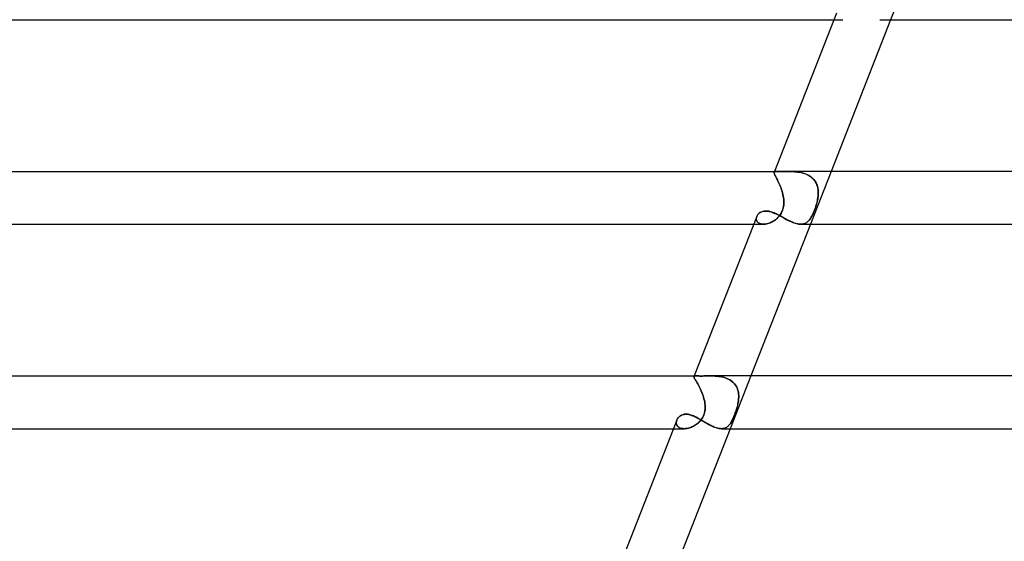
# Model space of a CAD drawing. Header units: millimetres. Extents: x -485 to 485, y -2 to 310.
# Tile 15 of 82: x -313 to -238, y 115 to 155. Entities that reach past the tile are written whole.
import ezdxf

# ---------------------------------------------------------------- set-up
doc = ezdxf.new("R2010")
doc.units = ezdxf.units.MM
doc.layers.add('HIDDEN', color=7, linetype='Continuous')
doc.layers.add('THICK', color=7, linetype='Continuous')

msp = doc.modelspace()

# ---------------------------------------------------------------- linework, layer by layer
at = {"layer": 'HIDDEN'}
for p, q in [((-245.103, 159), (-246.674, 155)), ((-250.972, 155), (-250.31, 155)), ((-255.516, 143.425), (-255.51, 143.446)), ((-255.511, 143.446), (-255.516, 143.424)), ((-255.514, 143.398), (-255.516, 143.425)), ((-255.516, 143.424), (-255.514, 143.397)), ((-255.507, 143.366), (-255.514, 143.398)), ((-255.514, 143.397), (-255.507, 143.364)), ((-255.489, 143.5), (-255.511, 143.445)), ((-255.495, 143.467), (-255.511, 143.446)), ((-255.51, 143.446), (-255.495, 143.467)), ((-255.495, 143.467), (-255.468, 143.482)), ((-255.469, 143.482), (-255.495, 143.467)), ((-255.431, 143.491), (-255.469, 143.482)), ((-255.468, 143.482), (-255.431, 143.492)), ((-255.431, 143.492), (-255.382, 143.497)), ((-255.383, 143.497), (-255.431, 143.491)), ((-255.322, 143.499), (-255.383, 143.497)), ((-255.382, 143.497), (-255.322, 143.499)), ((-255.322, 143.499), (-255.249, 143.5)), ((-255.25, 143.5), (-255.322, 143.499)), ((-255.209, 143.5), (-255.25, 143.5)), ((-255.165, 143.5), (-255.209, 143.5)), ((-255.118, 143.499), (-255.165, 143.5)), ((-255.068, 143.499), (-255.118, 143.499)), ((-255.015, 143.499), (-255.068, 143.499)), ((-254.959, 143.499), (-255.015, 143.499)), ((-254.901, 143.499), (-254.959, 143.499)), ((-254.84, 143.499), (-254.901, 143.499)), ((-254.776, 143.499), (-254.84, 143.499)), ((-254.711, 143.5), (-254.776, 143.499)), ((-254.643, 143.5), (-254.711, 143.5)), ((-254.574, 143.5), (-254.643, 143.5)), ((-254.46, 143.5), (-254.574, 143.5)), ((-254.573, 143.5), (-254.458, 143.5)), ((-254.342, 143.498), (-254.46, 143.5)), ((-254.458, 143.5), (-254.339, 143.498)), ((-254.221, 143.495), (-254.342, 143.498)), ((-254.339, 143.498), (-254.217, 143.495)), ((-254.098, 143.49), (-254.221, 143.495)), ((-254.217, 143.495), (-254.093, 143.49)), ((-253.973, 143.482), (-254.098, 143.49)), ((-254.093, 143.49), (-253.967, 143.481)), ((-253.846, 143.47), (-253.973, 143.482)), ((-253.967, 143.481), (-253.84, 143.47)), ((-253.72, 143.455), (-253.846, 143.47)), ((-253.84, 143.47), (-253.713, 143.454)), ((-253.593, 143.435), (-253.72, 143.455)), ((-253.713, 143.454), (-253.585, 143.434)), ((-253.467, 143.41), (-253.593, 143.435)), ((-253.585, 143.434), (-253.459, 143.409)), ((-253.343, 143.38), (-253.467, 143.41)), ((-253.459, 143.409), (-253.334, 143.377)), ((-251.192, 143.5), (-252.763, 139.5)), ((-255.494, 143.327), (-255.507, 143.366)), ((-255.507, 143.364), (-255.493, 143.325)), ((-255.475, 143.282), (-255.494, 143.327)), ((-255.493, 143.325), (-255.474, 143.28)), ((-255.451, 143.23), (-255.475, 143.282)), ((-255.474, 143.28), (-255.45, 143.227)), ((-255.422, 143.171), (-255.451, 143.23)), ((-255.45, 143.227), (-255.421, 143.168)), ((-255.388, 143.105), (-255.422, 143.171)), ((-255.421, 143.168), (-255.386, 143.101)), ((-255.351, 143.031), (-255.388, 143.105)), ((-255.386, 143.101), (-255.348, 143.027)), ((-255.309, 142.95), (-255.351, 143.031)), ((-255.348, 143.027), (-255.307, 142.946)), ((-255.266, 142.863), (-255.309, 142.95)), ((-255.307, 142.946), (-255.264, 142.859)), ((-255.22, 142.77), (-255.266, 142.863)), ((-255.264, 142.859), (-255.218, 142.765)), ((-255.174, 142.671), (-255.22, 142.77)), ((-255.218, 142.765), (-255.171, 142.665)), ((-255.126, 142.567), (-255.174, 142.671)), ((-255.171, 142.665), (-255.124, 142.561)), ((-253.221, 143.343), (-253.343, 143.38)), ((-253.334, 143.377), (-253.211, 143.34)), ((-253.101, 143.299), (-253.221, 143.343)), ((-253.211, 143.34), (-253.092, 143.296)), ((-252.985, 143.249), (-253.101, 143.299)), ((-253.092, 143.296), (-252.977, 143.245)), ((-252.875, 143.191), (-252.985, 143.249)), ((-252.977, 143.245), (-252.867, 143.186)), ((-252.771, 143.126), (-252.875, 143.191)), ((-252.867, 143.186), (-252.762, 143.12)), ((-252.673, 143.053), (-252.771, 143.126)), ((-252.762, 143.12), (-252.665, 143.046)), ((-252.582, 142.973), (-252.673, 143.053)), ((-252.665, 143.046), (-252.575, 142.966)), ((-252.499, 142.885), (-252.582, 142.973)), ((-252.575, 142.966), (-252.494, 142.879)), ((-252.426, 142.792), (-252.499, 142.885)), ((-252.494, 142.879), (-252.421, 142.785)), ((-252.362, 142.692), (-252.426, 142.792)), ((-252.421, 142.785), (-252.357, 142.684)), ((-252.307, 142.587), (-252.362, 142.692)), ((-252.357, 142.684), (-252.303, 142.579)), ((-255.079, 142.458), (-255.126, 142.567)), ((-255.124, 142.561), (-255.077, 142.453)), ((-255.033, 142.346), (-255.079, 142.458)), ((-255.077, 142.453), (-255.031, 142.341)), ((-254.989, 142.231), (-255.033, 142.346)), ((-255.031, 142.341), (-254.988, 142.226)), ((-254.948, 142.113), (-254.989, 142.231)), ((-254.988, 142.226), (-254.946, 142.109)), ((-254.909, 141.993), (-254.948, 142.113)), ((-254.946, 142.109), (-254.908, 141.989)), ((-254.874, 141.872), (-254.909, 141.993)), ((-254.908, 141.989), (-254.873, 141.868)), ((-252.261, 142.477), (-252.307, 142.587)), ((-252.303, 142.579), (-252.258, 142.47)), ((-252.225, 142.363), (-252.261, 142.477)), ((-252.258, 142.47), (-252.223, 142.356)), ((-252.197, 142.246), (-252.225, 142.363)), ((-252.223, 142.356), (-252.196, 142.239)), ((-252.178, 142.126), (-252.197, 142.246)), ((-252.196, 142.239), (-252.177, 142.12)), ((-252.167, 142.004), (-252.178, 142.126)), ((-252.177, 142.12), (-252.167, 141.998)), ((-252.163, 141.879), (-252.167, 142.004)), ((-252.167, 141.998), (-252.163, 141.875)), ((-254.843, 141.749), (-254.874, 141.872)), ((-254.873, 141.868), (-254.843, 141.746)), ((-254.817, 141.624), (-254.843, 141.749)), ((-254.843, 141.746), (-254.817, 141.623)), ((-254.796, 141.5), (-254.817, 141.624)), ((-254.817, 141.623), (-254.796, 141.5)), ((-254.783, 141.393), (-254.796, 141.5)), ((-254.796, 141.5), (-254.785, 141.407)), ((-254.785, 141.407), (-254.776, 141.313)), ((-254.774, 141.286), (-254.783, 141.393)), ((-254.776, 141.313), (-254.772, 141.219)), ((-254.771, 141.179), (-254.774, 141.286)), ((-254.773, 141.072), (-254.771, 141.179)), ((-254.772, 141.219), (-254.771, 141.125)), ((-252.282, 141.072), (-252.255, 141.179)), ((-252.246, 141.219), (-252.268, 141.125)), ((-252.255, 141.179), (-252.231, 141.286)), ((-252.225, 141.313), (-252.246, 141.219)), ((-252.231, 141.286), (-252.21, 141.393)), ((-252.208, 141.407), (-252.225, 141.313)), ((-252.21, 141.393), (-252.193, 141.5)), ((-252.193, 141.5), (-252.208, 141.407)), ((-252.193, 141.5), (-252.177, 141.627)), ((-252.177, 141.626), (-252.193, 141.5)), ((-252.177, 141.627), (-252.167, 141.754)), ((-252.167, 141.751), (-252.177, 141.626)), ((-252.167, 141.754), (-252.163, 141.879)), ((-252.163, 141.875), (-252.167, 141.751)), ((-256.545, 140.398), (-256.486, 140.428)), ((-256.486, 140.428), (-256.423, 140.453)), ((-256.423, 140.453), (-256.357, 140.473)), ((-256.357, 140.473), (-256.286, 140.488)), ((-256.286, 140.488), (-256.213, 140.497)), ((-256.213, 140.497), (-256.137, 140.5)), ((-256.137, 140.5), (-256.056, 140.497)), ((-256.056, 140.497), (-255.973, 140.488)), ((-255.973, 140.488), (-255.889, 140.472)), ((-255.889, 140.472), (-255.802, 140.451)), ((-255.802, 140.451), (-255.715, 140.425)), ((-255.715, 140.425), (-255.626, 140.393)), ((-254.943, 140.398), (-254.893, 140.507)), ((-254.904, 140.482), (-254.943, 140.398)), ((-254.869, 140.568), (-254.904, 140.482)), ((-254.893, 140.507), (-254.851, 140.621)), ((-254.84, 140.657), (-254.869, 140.568)), ((-254.851, 140.621), (-254.819, 140.736)), ((-254.816, 140.748), (-254.84, 140.657)), ((-254.819, 140.736), (-254.796, 140.85)), ((-254.797, 140.842), (-254.816, 140.748)), ((-254.784, 140.936), (-254.797, 140.842)), ((-254.796, 140.85), (-254.781, 140.962)), ((-254.775, 141.03), (-254.784, 140.936)), ((-254.781, 140.962), (-254.773, 141.072)), ((-254.771, 141.125), (-254.775, 141.03)), ((-252.515, 140.398), (-252.47, 140.507)), ((-252.48, 140.482), (-252.515, 140.398)), ((-252.446, 140.568), (-252.48, 140.482)), ((-252.47, 140.507), (-252.426, 140.621)), ((-252.413, 140.657), (-252.446, 140.568)), ((-252.426, 140.621), (-252.385, 140.736)), ((-252.381, 140.748), (-252.413, 140.657)), ((-252.385, 140.736), (-252.348, 140.85)), ((-252.35, 140.842), (-252.381, 140.748)), ((-252.321, 140.936), (-252.35, 140.842)), ((-252.348, 140.85), (-252.313, 140.962)), ((-252.294, 141.03), (-252.321, 140.936)), ((-252.313, 140.962), (-252.282, 141.072)), ((-252.268, 141.125), (-252.294, 141.03)), ((-256.864, 139.967), (-256.868, 139.91)), ((-256.868, 139.91), (-256.864, 139.855)), ((-256.867, 139.89), (-256.866, 139.94)), ((-256.862, 139.841), (-256.867, 139.89)), ((-256.866, 139.94), (-256.86, 139.99)), ((-256.852, 140.023), (-256.864, 139.967)), ((-256.864, 139.855), (-256.852, 139.801)), ((-256.85, 139.793), (-256.862, 139.841)), ((-256.86, 139.99), (-256.847, 140.041)), ((-256.833, 140.08), (-256.852, 140.023)), ((-256.852, 139.801), (-256.833, 139.75)), ((-256.832, 139.748), (-256.85, 139.793)), ((-256.847, 140.041), (-256.828, 140.091)), ((-256.833, 139.75), (-256.805, 139.701)), ((-256.807, 139.704), (-256.832, 139.748)), ((-256.828, 140.091), (-256.804, 140.142)), ((-256.775, 139.664), (-256.807, 139.704)), ((-256.805, 139.701), (-256.769, 139.657)), ((-256.804, 140.142), (-256.773, 140.191)), ((-256.737, 139.627), (-256.775, 139.664)), ((-256.773, 140.191), (-256.737, 140.238)), ((-256.737, 140.238), (-256.696, 140.283)), ((-256.696, 140.283), (-256.651, 140.325)), ((-256.651, 140.325), (-256.6, 140.363)), ((-256.6, 140.363), (-256.545, 140.398)), ((-255.738, 139.642), (-255.654, 139.684)), ((-255.633, 139.695), (-255.71, 139.656)), ((-255.654, 139.684), (-255.571, 139.731)), ((-255.557, 139.74), (-255.633, 139.695)), ((-255.626, 140.393), (-255.536, 140.357)), ((-255.571, 139.731), (-255.49, 139.783)), ((-255.483, 139.788), (-255.557, 139.74)), ((-255.536, 140.357), (-255.445, 140.318)), ((-255.49, 139.783), (-255.411, 139.84)), ((-255.411, 139.841), (-255.483, 139.788)), ((-255.445, 140.318), (-255.352, 140.274)), ((-255.411, 139.84), (-255.335, 139.902)), ((-255.341, 139.897), (-255.411, 139.841)), ((-255.352, 140.274), (-255.259, 140.228)), ((-255.273, 139.958), (-255.341, 139.897)), ((-255.335, 139.902), (-255.262, 139.968)), ((-255.209, 140.022), (-255.273, 139.958)), ((-255.262, 139.968), (-255.192, 140.04)), ((-255.259, 140.228), (-255.165, 140.18)), ((-255.147, 140.091), (-255.209, 140.022)), ((-255.192, 140.04), (-255.124, 140.118)), ((-255.165, 140.18), (-255.07, 140.129)), ((-255.09, 140.163), (-255.147, 140.091)), ((-255.124, 140.118), (-255.059, 140.204)), ((-255.036, 140.238), (-255.09, 140.163)), ((-255.07, 140.129), (-254.975, 140.077)), ((-255.059, 140.204), (-254.998, 140.297)), ((-254.987, 140.317), (-255.036, 140.238)), ((-254.998, 140.297), (-254.943, 140.398)), ((-254.943, 140.398), (-254.987, 140.317)), ((-254.975, 140.077), (-254.878, 140.025)), ((-254.878, 140.025), (-254.782, 139.972)), ((-254.782, 139.972), (-254.684, 139.919)), ((-254.684, 139.919), (-254.587, 139.867)), ((-254.587, 139.867), (-254.489, 139.816)), ((-254.489, 139.816), (-254.391, 139.767)), ((-254.391, 139.767), (-254.293, 139.721)), ((-254.293, 139.721), (-254.197, 139.678)), ((-254.197, 139.678), (-254.101, 139.638)), ((-253.032, 139.642), (-252.978, 139.684)), ((-252.965, 139.695), (-253.014, 139.656)), ((-252.978, 139.684), (-252.926, 139.731)), ((-252.917, 139.74), (-252.965, 139.695)), ((-252.926, 139.731), (-252.876, 139.783)), ((-252.872, 139.788), (-252.917, 139.74)), ((-252.876, 139.783), (-252.828, 139.84)), ((-252.828, 139.841), (-252.872, 139.788)), ((-252.828, 139.84), (-252.782, 139.902)), ((-252.785, 139.897), (-252.828, 139.841)), ((-252.743, 139.958), (-252.785, 139.897)), ((-252.782, 139.902), (-252.737, 139.968)), ((-252.703, 140.022), (-252.743, 139.958)), ((-252.737, 139.968), (-252.693, 140.04)), ((-252.664, 140.091), (-252.703, 140.022)), ((-252.693, 140.04), (-252.649, 140.118)), ((-252.625, 140.163), (-252.664, 140.091)), ((-252.649, 140.118), (-252.604, 140.204)), ((-252.588, 140.238), (-252.625, 140.163)), ((-252.604, 140.204), (-252.56, 140.297)), ((-252.551, 140.317), (-252.588, 140.238)), ((-252.56, 140.297), (-252.515, 140.398)), ((-252.515, 140.398), (-252.551, 140.317)), ((-257.061, 139.5), (-256.322, 139.5)), ((-256.769, 139.657), (-256.725, 139.617)), ((-256.693, 139.595), (-256.737, 139.627)), ((-256.725, 139.617), (-256.673, 139.582)), ((-256.643, 139.566), (-256.693, 139.595)), ((-256.673, 139.582), (-256.614, 139.553)), ((-256.587, 139.543), (-256.643, 139.566)), ((-256.614, 139.553), (-256.548, 139.53)), ((-256.526, 139.524), (-256.587, 139.543)), ((-256.548, 139.53), (-256.477, 139.513)), ((-256.46, 139.51), (-256.526, 139.524)), ((-256.477, 139.513), (-256.4, 139.503)), ((-256.39, 139.502), (-256.46, 139.51)), ((-256.4, 139.503), (-256.318, 139.5)), ((-256.317, 139.5), (-256.39, 139.502)), ((-256.318, 139.5), (-256.24, 139.503)), ((-256.246, 139.503), (-256.317, 139.5)), ((-256.172, 139.51), (-256.246, 139.503)), ((-256.24, 139.503), (-256.159, 139.512)), ((-256.097, 139.523), (-256.172, 139.51)), ((-256.159, 139.512), (-256.077, 139.527)), ((-256.02, 139.54), (-256.097, 139.523)), ((-256.077, 139.527), (-255.993, 139.548)), ((-255.943, 139.562), (-256.02, 139.54)), ((-255.993, 139.548), (-255.908, 139.574)), ((-255.865, 139.589), (-255.943, 139.562)), ((-255.908, 139.574), (-255.823, 139.605)), ((-255.787, 139.62), (-255.865, 139.589)), ((-255.823, 139.605), (-255.738, 139.642)), ((-255.71, 139.656), (-255.787, 139.62)), ((-254.101, 139.638), (-254.007, 139.603)), ((-254.007, 139.603), (-253.915, 139.572)), ((-253.915, 139.572), (-253.824, 139.546)), ((-253.824, 139.546), (-253.736, 139.526)), ((-253.736, 139.526), (-253.651, 139.511)), ((-253.651, 139.511), (-253.569, 139.503)), ((-253.569, 139.503), (-253.49, 139.5)), ((-253.49, 139.5), (-253.415, 139.503)), ((-253.421, 139.503), (-253.489, 139.5)), ((-253.355, 139.51), (-253.421, 139.503)), ((-253.415, 139.503), (-253.344, 139.512)), ((-253.292, 139.523), (-253.355, 139.51)), ((-253.344, 139.512), (-253.276, 139.527)), ((-253.232, 139.54), (-253.292, 139.523)), ((-253.276, 139.527), (-253.211, 139.548)), ((-253.174, 139.562), (-253.232, 139.54)), ((-253.211, 139.548), (-253.148, 139.574)), ((-253.118, 139.589), (-253.174, 139.562)), ((-253.148, 139.574), (-253.089, 139.605)), ((-253.065, 139.62), (-253.118, 139.589)), ((-253.089, 139.605), (-253.032, 139.642)), ((-253.014, 139.656), (-253.065, 139.62)), ((-261.595, 127.948), (-261.591, 127.967)), ((-261.591, 127.967), (-261.595, 127.948)), ((-261.591, 127.924), (-261.595, 127.948)), ((-261.595, 127.948), (-261.591, 127.924)), ((-261.578, 128), (-261.592, 127.966)), ((-261.583, 127.979), (-261.591, 127.967)), ((-261.591, 127.967), (-261.584, 127.978)), ((-261.581, 127.894), (-261.591, 127.924)), ((-261.591, 127.924), (-261.581, 127.894)), ((-261.584, 127.978), (-261.571, 127.987)), ((-261.57, 127.987), (-261.583, 127.979)), ((-261.565, 127.858), (-261.581, 127.894)), ((-261.581, 127.894), (-261.565, 127.857)), ((-261.571, 127.987), (-261.553, 127.993)), ((-261.553, 127.993), (-261.57, 127.987)), ((-261.543, 127.815), (-261.565, 127.858)), ((-261.565, 127.857), (-261.542, 127.814)), ((-261.553, 127.993), (-261.53, 127.997)), ((-261.53, 127.997), (-261.553, 127.993)), ((-261.515, 127.765), (-261.543, 127.815)), ((-261.542, 127.814), (-261.514, 127.763)), ((-261.53, 127.997), (-261.502, 127.999)), ((-261.502, 127.999), (-261.53, 127.997)), ((-261.482, 127.706), (-261.515, 127.765)), ((-261.514, 127.763), (-261.48, 127.704)), ((-261.502, 127.999), (-261.469, 128)), ((-261.469, 128), (-261.502, 127.999)), ((-261.42, 127.999), (-261.469, 128)), ((-261.363, 127.998), (-261.42, 127.999)), ((-261.298, 127.996), (-261.363, 127.998)), ((-261.224, 127.994), (-261.298, 127.996)), ((-261.142, 127.992), (-261.224, 127.994)), ((-261.051, 127.992), (-261.142, 127.992)), ((-260.95, 127.992), (-261.051, 127.992)), ((-260.842, 127.994), (-260.95, 127.992)), ((-260.729, 127.996), (-260.842, 127.994)), ((-260.613, 127.998), (-260.729, 127.996)), ((-260.494, 127.999), (-260.613, 127.998)), ((-260.374, 128), (-260.494, 127.999)), ((-260.248, 127.999), (-260.374, 128)), ((-260.374, 128), (-260.249, 127.999)), ((-260.249, 127.999), (-260.122, 127.996)), ((-260.122, 127.996), (-260.248, 127.999)), ((-259.994, 127.99), (-260.122, 127.996)), ((-260.122, 127.996), (-259.993, 127.99)), ((-259.865, 127.98), (-259.994, 127.99)), ((-259.993, 127.99), (-259.863, 127.98)), ((-259.735, 127.967), (-259.865, 127.98)), ((-259.863, 127.98), (-259.733, 127.966)), ((-259.606, 127.948), (-259.735, 127.967)), ((-259.733, 127.966), (-259.603, 127.948)), ((-259.478, 127.924), (-259.606, 127.948)), ((-259.603, 127.948), (-259.474, 127.923)), ((-259.351, 127.894), (-259.478, 127.924)), ((-259.474, 127.923), (-259.347, 127.893)), ((-259.228, 127.858), (-259.351, 127.894)), ((-259.347, 127.893), (-259.223, 127.857)), ((-259.108, 127.815), (-259.228, 127.858)), ((-259.223, 127.857), (-259.103, 127.813)), ((-258.992, 127.764), (-259.108, 127.815)), ((-259.103, 127.813), (-258.987, 127.762)), ((-258.881, 127.706), (-258.992, 127.764)), ((-258.987, 127.762), (-258.876, 127.703)), ((-257.281, 128), (-258.852, 124)), ((-261.443, 127.64), (-261.482, 127.706)), ((-261.48, 127.704), (-261.442, 127.638)), ((-261.401, 127.566), (-261.443, 127.64)), ((-261.442, 127.638), (-261.399, 127.564)), ((-261.354, 127.486), (-261.401, 127.566)), ((-261.399, 127.564), (-261.353, 127.482)), ((-261.305, 127.397), (-261.354, 127.486)), ((-261.353, 127.482), (-261.303, 127.394)), ((-261.254, 127.302), (-261.305, 127.397)), ((-261.303, 127.394), (-261.252, 127.298)), ((-261.201, 127.201), (-261.254, 127.302)), ((-261.252, 127.298), (-261.199, 127.197)), ((-261.148, 127.095), (-261.201, 127.201)), ((-261.199, 127.197), (-261.146, 127.091)), ((-261.096, 126.984), (-261.148, 127.095)), ((-261.146, 127.091), (-261.094, 126.98)), ((-261.045, 126.869), (-261.096, 126.984)), ((-261.094, 126.98), (-261.043, 126.865)), ((-258.776, 127.64), (-258.881, 127.706)), ((-258.876, 127.703), (-258.771, 127.637)), ((-258.678, 127.566), (-258.776, 127.64)), ((-258.771, 127.637), (-258.674, 127.563)), ((-258.589, 127.485), (-258.678, 127.566)), ((-258.674, 127.563), (-258.585, 127.481)), ((-258.508, 127.397), (-258.589, 127.485)), ((-258.585, 127.481), (-258.505, 127.393)), ((-258.436, 127.302), (-258.508, 127.397)), ((-258.505, 127.393), (-258.433, 127.297)), ((-258.374, 127.201), (-258.436, 127.302)), ((-258.433, 127.297), (-258.371, 127.196)), ((-258.321, 127.094), (-258.374, 127.201)), ((-258.371, 127.196), (-258.319, 127.09)), ((-258.279, 126.984), (-258.321, 127.094)), ((-258.319, 127.09), (-258.277, 126.979)), ((-258.245, 126.869), (-258.279, 126.984)), ((-258.277, 126.979), (-258.244, 126.864)), ((-260.995, 126.751), (-261.045, 126.869)), ((-261.043, 126.865), (-260.994, 126.746)), ((-260.948, 126.629), (-260.995, 126.751)), ((-260.994, 126.746), (-260.947, 126.626)), ((-260.905, 126.506), (-260.948, 126.629)), ((-260.947, 126.626), (-260.904, 126.503)), ((-260.865, 126.381), (-260.905, 126.506)), ((-260.904, 126.503), (-260.865, 126.379)), ((-260.83, 126.255), (-260.865, 126.381)), ((-260.865, 126.379), (-260.83, 126.253)), ((-260.8, 126.128), (-260.83, 126.255)), ((-260.83, 126.253), (-260.8, 126.127)), ((-258.22, 126.75), (-258.245, 126.869)), ((-258.244, 126.864), (-258.219, 126.746)), ((-258.204, 126.629), (-258.22, 126.75)), ((-258.219, 126.746), (-258.204, 126.625)), ((-258.216, 126.128), (-258.203, 126.255)), ((-258.203, 126.253), (-258.216, 126.127)), ((-258.196, 126.506), (-258.204, 126.629)), ((-258.204, 126.625), (-258.196, 126.503)), ((-258.203, 126.255), (-258.196, 126.381)), ((-258.196, 126.378), (-258.203, 126.253)), ((-258.196, 126.381), (-258.196, 126.506)), ((-258.196, 126.503), (-258.196, 126.378)), ((-260.776, 126), (-260.8, 126.128)), ((-260.8, 126.127), (-260.776, 126)), ((-260.761, 125.897), (-260.776, 126)), ((-260.776, 126), (-260.76, 125.888)), ((-260.75, 125.795), (-260.761, 125.897)), ((-260.76, 125.888), (-260.749, 125.776)), ((-260.759, 125.389), (-260.748, 125.489)), ((-260.745, 125.553), (-260.752, 125.442)), ((-260.744, 125.692), (-260.75, 125.795)), ((-260.749, 125.776), (-260.744, 125.664)), ((-260.748, 125.489), (-260.744, 125.591)), ((-260.744, 125.664), (-260.745, 125.553)), ((-260.744, 125.591), (-260.744, 125.692)), ((-258.388, 125.389), (-258.356, 125.489)), ((-258.338, 125.552), (-258.371, 125.442)), ((-258.356, 125.489), (-258.327, 125.591)), ((-258.307, 125.663), (-258.338, 125.552)), ((-258.327, 125.591), (-258.3, 125.692)), ((-258.28, 125.775), (-258.307, 125.663)), ((-258.3, 125.692), (-258.275, 125.795)), ((-258.255, 125.888), (-258.28, 125.775)), ((-258.275, 125.795), (-258.253, 125.897)), ((-258.234, 126), (-258.255, 125.888)), ((-258.253, 125.897), (-258.234, 126)), ((-258.234, 126), (-258.216, 126.128)), ((-258.216, 126.127), (-258.234, 126)), ((-262.869, 124.706), (-262.838, 124.759)), ((-262.838, 124.759), (-262.802, 124.811)), ((-262.802, 124.811), (-262.76, 124.86)), ((-262.76, 124.86), (-262.713, 124.906)), ((-262.713, 124.906), (-262.662, 124.949)), ((-262.662, 124.949), (-262.605, 124.987)), ((-262.605, 124.987), (-262.545, 125.021)), ((-262.545, 125.021), (-262.48, 125.049)), ((-262.48, 125.049), (-262.411, 125.072)), ((-262.411, 125.072), (-262.339, 125.088)), ((-262.339, 125.088), (-262.264, 125.098)), ((-262.264, 125.098), (-262.186, 125.102)), ((-262.186, 125.102), (-262.115, 125.099)), ((-262.115, 125.099), (-262.043, 125.091)), ((-262.043, 125.091), (-261.969, 125.078)), ((-261.969, 125.078), (-261.895, 125.061)), ((-261.895, 125.061), (-261.819, 125.039)), ((-261.819, 125.039), (-261.742, 125.012)), ((-261.742, 125.012), (-261.665, 124.982)), ((-261.665, 124.982), (-261.587, 124.948)), ((-261.587, 124.948), (-261.508, 124.911)), ((-261.508, 124.911), (-261.428, 124.871)), ((-261.428, 124.871), (-261.348, 124.829)), ((-261.348, 124.829), (-261.267, 124.784)), ((-261.267, 124.784), (-261.186, 124.738)), ((-261.186, 124.738), (-261.103, 124.691)), ((-261.003, 124.74), (-261.064, 124.656)), ((-261.055, 124.668), (-260.998, 124.747)), ((-260.946, 124.831), (-261.003, 124.74)), ((-260.998, 124.747), (-260.946, 124.831)), ((-260.896, 124.926), (-260.946, 124.831)), ((-260.946, 124.831), (-260.9, 124.918)), ((-260.9, 124.918), (-260.86, 125.007)), ((-260.853, 125.024), (-260.896, 124.926)), ((-260.86, 125.007), (-260.825, 125.099)), ((-260.817, 125.124), (-260.853, 125.024)), ((-260.825, 125.099), (-260.797, 125.193)), ((-260.788, 125.228), (-260.817, 125.124)), ((-260.797, 125.193), (-260.775, 125.29)), ((-260.767, 125.334), (-260.788, 125.228)), ((-260.775, 125.29), (-260.759, 125.389)), ((-260.752, 125.442), (-260.767, 125.334)), ((-258.64, 124.74), (-258.681, 124.655)), ((-258.675, 124.668), (-258.636, 124.747)), ((-258.599, 124.83), (-258.64, 124.74)), ((-258.636, 124.747), (-258.598, 124.831)), ((-258.558, 124.925), (-258.599, 124.83)), ((-258.598, 124.831), (-258.561, 124.918)), ((-258.561, 124.918), (-258.525, 125.007)), ((-258.518, 125.023), (-258.558, 124.925)), ((-258.525, 125.007), (-258.489, 125.099)), ((-258.48, 125.124), (-258.518, 125.023)), ((-258.489, 125.099), (-258.454, 125.193)), ((-258.442, 125.227), (-258.48, 125.124)), ((-258.454, 125.193), (-258.42, 125.29)), ((-258.406, 125.333), (-258.442, 125.227)), ((-258.42, 125.29), (-258.388, 125.389)), ((-258.371, 125.442), (-258.406, 125.333)), ((-263.15, 124), (-262.331, 124)), ((-262.932, 124.484), (-262.926, 124.539)), ((-262.927, 124.53), (-262.932, 124.478)), ((-262.932, 124.428), (-262.932, 124.484)), ((-262.932, 124.478), (-262.932, 124.427)), ((-262.925, 124.374), (-262.932, 124.428)), ((-262.932, 124.427), (-262.925, 124.376)), ((-262.917, 124.582), (-262.927, 124.53)), ((-262.926, 124.539), (-262.913, 124.595)), ((-262.925, 124.376), (-262.913, 124.327)), ((-262.911, 124.322), (-262.925, 124.374)), ((-262.901, 124.633), (-262.917, 124.582)), ((-262.913, 124.595), (-262.894, 124.65)), ((-262.913, 124.327), (-262.894, 124.281)), ((-262.89, 124.272), (-262.911, 124.322)), ((-262.88, 124.684), (-262.901, 124.633)), ((-262.894, 124.65), (-262.869, 124.706)), ((-262.894, 124.281), (-262.87, 124.236)), ((-262.862, 124.224), (-262.89, 124.272)), ((-262.87, 124.236), (-262.839, 124.194)), ((-262.827, 124.18), (-262.862, 124.224)), ((-262.839, 124.194), (-262.803, 124.155)), ((-262.785, 124.14), (-262.827, 124.18)), ((-262.803, 124.155), (-262.76, 124.12)), ((-262.737, 124.104), (-262.785, 124.14)), ((-262.76, 124.12), (-262.712, 124.089)), ((-262.682, 124.073), (-262.737, 124.104)), ((-262.712, 124.089), (-262.659, 124.062)), ((-262.621, 124.047), (-262.682, 124.073)), ((-262.659, 124.062), (-262.601, 124.04)), ((-262.555, 124.026), (-262.621, 124.047)), ((-262.601, 124.04), (-262.538, 124.022)), ((-262.483, 124.012), (-262.555, 124.026)), ((-262.538, 124.022), (-262.471, 124.01)), ((-262.407, 124.003), (-262.483, 124.012)), ((-262.471, 124.01), (-262.4, 124.002)), ((-262.328, 124), (-262.407, 124.003)), ((-262.4, 124.002), (-262.327, 124)), ((-262.327, 124), (-262.252, 124.003)), ((-262.248, 124.003), (-262.327, 124)), ((-262.252, 124.003), (-262.176, 124.01)), ((-262.168, 124.011), (-262.248, 124.003)), ((-262.176, 124.01), (-262.098, 124.023)), ((-262.086, 124.025), (-262.168, 124.011)), ((-262.098, 124.023), (-262.018, 124.04)), ((-262.003, 124.044), (-262.086, 124.025)), ((-262.018, 124.04), (-261.938, 124.062)), ((-261.918, 124.068), (-262.003, 124.044)), ((-261.938, 124.062), (-261.858, 124.088)), ((-261.834, 124.097), (-261.918, 124.068)), ((-261.858, 124.088), (-261.778, 124.119)), ((-261.749, 124.132), (-261.834, 124.097)), ((-261.778, 124.119), (-261.698, 124.155)), ((-261.666, 124.171), (-261.749, 124.132)), ((-261.698, 124.155), (-261.62, 124.194)), ((-261.583, 124.214), (-261.666, 124.171)), ((-261.62, 124.194), (-261.542, 124.238)), ((-261.502, 124.263), (-261.583, 124.214)), ((-261.542, 124.238), (-261.466, 124.286)), ((-261.423, 124.316), (-261.502, 124.263)), ((-261.466, 124.286), (-261.392, 124.338)), ((-261.346, 124.373), (-261.423, 124.316)), ((-261.392, 124.338), (-261.319, 124.395)), ((-261.272, 124.436), (-261.346, 124.373)), ((-261.319, 124.395), (-261.249, 124.456)), ((-261.2, 124.503), (-261.272, 124.436)), ((-261.249, 124.456), (-261.181, 124.522)), ((-261.13, 124.577), (-261.2, 124.503)), ((-261.181, 124.522), (-261.116, 124.593)), ((-261.064, 124.656), (-261.13, 124.577)), ((-261.116, 124.593), (-261.055, 124.668)), ((-261.103, 124.691), (-261.021, 124.642)), ((-261.021, 124.642), (-260.938, 124.593)), ((-260.938, 124.593), (-260.854, 124.543)), ((-260.854, 124.543), (-260.77, 124.494)), ((-260.77, 124.494), (-260.685, 124.444)), ((-260.685, 124.444), (-260.6, 124.396)), ((-260.6, 124.396), (-260.516, 124.348)), ((-260.516, 124.348), (-260.431, 124.303)), ((-260.431, 124.303), (-260.347, 124.259)), ((-260.347, 124.259), (-260.263, 124.217)), ((-260.263, 124.217), (-260.18, 124.179)), ((-260.18, 124.179), (-260.098, 124.143)), ((-260.098, 124.143), (-260.016, 124.11)), ((-260.016, 124.11), (-259.937, 124.081)), ((-259.937, 124.081), (-259.859, 124.057)), ((-259.859, 124.057), (-259.784, 124.036)), ((-259.784, 124.036), (-259.71, 124.02)), ((-259.71, 124.02), (-259.638, 124.009)), ((-259.638, 124.009), (-259.569, 124.002)), ((-259.569, 124.002), (-259.502, 124)), ((-259.435, 124.003), (-259.504, 124)), ((-259.502, 124), (-259.437, 124.003)), ((-259.437, 124.003), (-259.374, 124.01)), ((-259.369, 124.011), (-259.435, 124.003)), ((-259.374, 124.01), (-259.314, 124.023)), ((-259.306, 124.025), (-259.369, 124.011)), ((-259.314, 124.023), (-259.256, 124.04)), ((-259.246, 124.044), (-259.306, 124.025)), ((-259.256, 124.04), (-259.201, 124.062)), ((-259.188, 124.068), (-259.246, 124.044)), ((-259.201, 124.062), (-259.148, 124.088)), ((-259.133, 124.097), (-259.188, 124.068)), ((-259.148, 124.088), (-259.097, 124.119)), ((-259.081, 124.131), (-259.133, 124.097)), ((-259.097, 124.119), (-259.049, 124.155)), ((-259.03, 124.17), (-259.081, 124.131)), ((-259.049, 124.155), (-259.003, 124.194)), ((-258.982, 124.214), (-259.03, 124.17)), ((-259.003, 124.194), (-258.958, 124.238)), ((-258.936, 124.262), (-258.982, 124.214)), ((-258.958, 124.238), (-258.915, 124.286)), ((-258.891, 124.315), (-258.936, 124.262)), ((-258.915, 124.286), (-258.873, 124.338)), ((-258.848, 124.372), (-258.891, 124.315)), ((-258.873, 124.338), (-258.832, 124.395)), ((-258.806, 124.435), (-258.848, 124.372)), ((-258.832, 124.395), (-258.792, 124.456)), ((-258.764, 124.503), (-258.806, 124.435)), ((-258.792, 124.456), (-258.752, 124.522)), ((-258.722, 124.576), (-258.764, 124.503)), ((-258.752, 124.522), (-258.713, 124.593)), ((-258.681, 124.655), (-258.722, 124.576)), ((-258.713, 124.593), (-258.675, 124.668))]:
    msp.add_line(p, q, dxfattribs=at)
at = {"layer": 'THICK'}
for p, q in [((-250.772, 155.508), (-255.489, 143.5)), ((-351.994, 155), (-250.972, 155)), ((-246.674, 155), (-251.192, 143.5)), ((-247.485, 155), (-1.998, 155)), ((-318.162, 143.5), (-300.013, 143.5)), ((-300.013, 143.5), (-278.975, 143.5)), ((-278.975, 143.5), (-255.249, 143.5)), ((-255.249, 143.5), (-255.208, 143.5)), ((-255.208, 143.5), (-255.164, 143.5)), ((-255.164, 143.5), (-255.117, 143.499)), ((-255.117, 143.499), (-255.067, 143.499)), ((-255.067, 143.499), (-255.014, 143.499)), ((-255.014, 143.499), (-254.959, 143.499)), ((-254.959, 143.499), (-254.9, 143.499)), ((-254.9, 143.499), (-254.839, 143.499)), ((-254.839, 143.499), (-254.776, 143.499)), ((-254.776, 143.499), (-254.71, 143.5)), ((-254.71, 143.5), (-254.643, 143.5)), ((-254.643, 143.5), (-254.573, 143.5)), ((-0.477, 143.5), (-254.575, 143.5)), ((-256.518, 140.413), (-256.58, 140.377)), ((-256.45, 140.443), (-256.518, 140.413)), ((-256.378, 140.468), (-256.45, 140.443)), ((-256.302, 140.486), (-256.378, 140.468)), ((-256.221, 140.497), (-256.302, 140.486)), ((-256.137, 140.5), (-256.221, 140.497)), ((-256.065, 140.498), (-256.137, 140.5)), ((-255.99, 140.49), (-256.065, 140.498)), ((-255.914, 140.478), (-255.99, 140.49)), ((-255.837, 140.46), (-255.914, 140.478)), ((-255.759, 140.438), (-255.837, 140.46)), ((-255.68, 140.413), (-255.759, 140.438)), ((-255.599, 140.383), (-255.68, 140.413)), ((-256.834, 140.076), (-261.578, 128)), ((-256.807, 140.135), (-256.833, 140.08)), ((-256.774, 140.19), (-256.807, 140.135)), ((-256.735, 140.241), (-256.774, 140.19)), ((-256.689, 140.29), (-256.735, 140.241)), ((-256.637, 140.336), (-256.689, 140.29)), ((-256.58, 140.377), (-256.637, 140.336)), ((-255.518, 140.35), (-255.599, 140.383)), ((-255.435, 140.313), (-255.518, 140.35)), ((-255.352, 140.274), (-255.435, 140.313)), ((-255.268, 140.232), (-255.352, 140.274)), ((-255.183, 140.189), (-255.268, 140.232)), ((-255.097, 140.143), (-255.183, 140.189)), ((-255.01, 140.097), (-255.097, 140.143)), ((-254.923, 140.049), (-255.01, 140.097)), ((-254.836, 140.001), (-254.923, 140.049)), ((-254.747, 139.953), (-254.836, 140.001)), ((-254.659, 139.905), (-254.747, 139.953)), ((-254.57, 139.859), (-254.659, 139.905)), ((-254.482, 139.813), (-254.57, 139.859)), ((-254.393, 139.768), (-254.482, 139.813)), ((-254.304, 139.726), (-254.393, 139.768)), ((-254.215, 139.686), (-254.304, 139.726)), ((-254.128, 139.649), (-254.215, 139.686)), ((-360.494, 139.5), (-257.061, 139.5)), ((-252.763, 139.5), (-257.281, 128)), ((-254.042, 139.616), (-254.128, 139.649)), ((-253.957, 139.586), (-254.042, 139.616)), ((-253.874, 139.56), (-253.957, 139.586)), ((-253.792, 139.538), (-253.874, 139.56)), ((-253.712, 139.521), (-253.792, 139.538)), ((-253.635, 139.509), (-253.712, 139.521)), ((-253.561, 139.502), (-253.635, 139.509)), ((-253.489, 139.5), (-253.561, 139.502)), ((-253.494, 139.5), (-2, 139.5)), ((-325.528, 128), (-307.033, 128)), ((-307.033, 128), (-285.612, 128)), ((-285.612, 128), (-261.468, 128)), ((-261.469, 128), (-261.422, 127.999)), ((-261.422, 127.999), (-261.367, 127.998)), ((-261.367, 127.998), (-261.302, 127.996)), ((-261.302, 127.996), (-261.228, 127.994)), ((-261.228, 127.994), (-261.144, 127.992)), ((-261.144, 127.992), (-261.051, 127.992)), ((-261.051, 127.992), (-260.952, 127.992)), ((-260.952, 127.992), (-260.847, 127.994)), ((-260.847, 127.994), (-260.736, 127.996)), ((-260.736, 127.996), (-260.619, 127.998)), ((-260.619, 127.998), (-260.499, 127.999)), ((-260.499, 127.999), (-260.374, 128)), ((-0.773, 128), (-260.376, 128)), ((-262.853, 124.736), (-262.88, 124.684)), ((-262.82, 124.786), (-262.853, 124.736)), ((-262.783, 124.834), (-262.82, 124.786)), ((-262.741, 124.88), (-262.783, 124.834)), ((-262.695, 124.923), (-262.741, 124.88)), ((-262.644, 124.962), (-262.695, 124.923)), ((-262.589, 124.997), (-262.644, 124.962)), ((-262.53, 125.028), (-262.589, 124.997)), ((-262.468, 125.054), (-262.53, 125.028)), ((-262.402, 125.074), (-262.468, 125.054)), ((-262.333, 125.089), (-262.402, 125.074)), ((-262.261, 125.099), (-262.333, 125.089)), ((-262.186, 125.102), (-262.261, 125.099)), ((-262.112, 125.099), (-262.186, 125.102)), ((-262.035, 125.09), (-262.112, 125.099)), ((-261.958, 125.076), (-262.035, 125.09)), ((-261.878, 125.056), (-261.958, 125.076)), ((-261.798, 125.032), (-261.878, 125.056)), ((-261.717, 125.003), (-261.798, 125.032)), ((-261.634, 124.969), (-261.717, 125.003)), ((-261.551, 124.932), (-261.634, 124.969)), ((-261.467, 124.891), (-261.551, 124.932)), ((-261.383, 124.848), (-261.467, 124.891)), ((-261.297, 124.801), (-261.383, 124.848)), ((-261.211, 124.753), (-261.297, 124.801)), ((-261.125, 124.703), (-261.211, 124.753)), ((-368.995, 124), (-263.15, 124)), ((-262.895, 124.65), (-267.667, 112.5)), ((-258.852, 124), (-263.37, 112.5)), ((-261.037, 124.652), (-261.125, 124.703)), ((-260.949, 124.6), (-261.037, 124.652)), ((-260.86, 124.547), (-260.949, 124.6)), ((-260.771, 124.494), (-260.86, 124.547)), ((-260.681, 124.442), (-260.771, 124.494)), ((-260.591, 124.39), (-260.681, 124.442)), ((-260.501, 124.34), (-260.591, 124.39)), ((-260.411, 124.292), (-260.501, 124.34)), ((-260.321, 124.246), (-260.411, 124.292)), ((-260.233, 124.203), (-260.321, 124.246)), ((-260.144, 124.162), (-260.233, 124.203)), ((-260.057, 124.126), (-260.144, 124.162)), ((-259.971, 124.093), (-260.057, 124.126)), ((-259.887, 124.065), (-259.971, 124.093)), ((-259.806, 124.042), (-259.887, 124.065)), ((-259.727, 124.024), (-259.806, 124.042)), ((-259.65, 124.01), (-259.727, 124.024)), ((-259.575, 124.002), (-259.65, 124.01)), ((-259.504, 124), (-259.575, 124.002)), ((-259.506, 124), (-2, 124))]:
    msp.add_line(p, q, dxfattribs=at)

doc.saveas('drawing.dxf')
